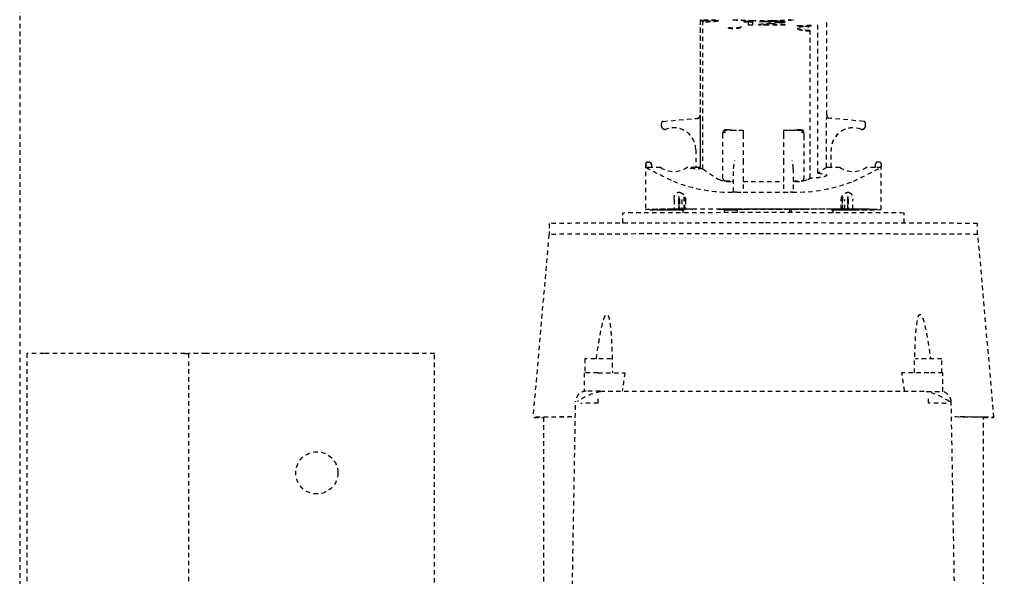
# Model space of a CAD drawing. Header units: centimetres. Extents: x 47725 to 65780, y 1899 to 12037.
# Tile 47 of 156: x 50530 to 50558, y 4558 to 4573. Entities that reach past the tile are written whole.
import ezdxf

# ---------------------------------------------------------------- set-up
doc = ezdxf.new("R2010")
doc.units = ezdxf.units.CM
doc.header["$LTSCALE"] = 0.02
doc.linetypes.add('DASHED2', pattern=[9.525, 6.35, -3.175])
doc.layers.add('CKDRZWI_', color=7, linetype='Continuous')

# ---------------------------------------------------------------- blocks, each defined once
blk = doc.blocks.new('A$7E8814B27261F1')
at = {"color": 7, "linetype": 'DASHED2', "ltscale": 10}
for p, q in [((636.73, 300), (367, 300)), ((711.34, 300), (636.73, 300)), ((554, 298), (353, 298)), ((554, 293), (554, 298)), ((554, 253), (554, 293)), ((554, 252), (457, 252)), ((554, 253), (554, 252)), ((554, 247), (554, 252)), ((554, 187), (554, 247)), ((554, 182), (554, 187)), ((452.5, 182), (554, 182)), ((587.81, 149.5), (535.81, 154.05)), ((535.81, 151.05), (447.86, 151.05)), ((590.91, 149.4), (587.82, 149.4)), ((442.63, 143.61), (540.3, 141.91)), ((548.45, 139.52), (543.12, 139.52)), ((552.45, 139.27), (548.46, 139.27)), ((539.79, 135.47), (541.26, 135.47)), ((543.26, 134.91), (543.26, 42.09)), ((548.46, 135.52), (548.46, 127.9)), ((591.05, 128.5), (593.91, 128.5)), ((607.91, 122), (594.91, 122)), ((606.91, 120.25), (606.91, 121.97)), ((607.92, 121.97), (606.91, 121.97)), ((607.82, 120.25), (607.82, 120.45)), ((607.82, 120.45), (607.92, 120.45)), ((608.42, 121.47), (608.42, 120.95)), ((594.89, 119.69), (594.89, 120.25)), ((594.89, 120.25), (594.92, 120.25)), ((594.89, 119.69), (594.93, 119.69)), ((594.92, 120.25), (594.92, 119.94)), ((606.89, 117.71), (606.89, 120.25)), ((606.89, 120.25), (606.91, 120.25)), ((606.91, 120.25), (607.82, 120.25)), ((594.88, 114.63), (594.88, 114.82)), ((594.88, 114.82), (594.88, 114.6)), ((594.88, 114.82), (594.89, 114.82)), ((594.92, 114.82), (594.89, 114.82)), ((594.99, 115.17), (594.93, 115.17)), ((594.94, 114.6), (594.94, 114.82)), ((594.94, 114.82), (594.94, 114.63)), ((594.94, 114.82), (595, 114.82)), ((617.95, 117.15), (617.95, 117.14)), ((617.96, 117.15), (617.95, 117.15)), ((618.72, 117.5), (618.7, 117.5)), ((618.72, 117.5), (619.5, 117.5)), ((619.99, 117.04), (620.84, 107.4)), ((594.81, 114.1), (594.81, 113.93)), ((594.81, 112.62), (594.81, 113.93)), ((594.81, 112.62), (594.81, 112.5)), ((594.81, 112.5), (594.81, 112.38)), ((594.81, 111.66), (594.81, 112.38)), ((594.89, 111.4), (594.89, 114.02)), ((594.89, 112.45), (594.89, 111.4)), ((594.92, 114.37), (594.92, 111.4)), ((594.93, 111.4), (594.93, 112.84)), ((594.94, 114.6), (595, 114.6)), ((595.02, 113.93), (595.02, 114.1)), ((595.02, 112.62), (595.02, 113.93)), ((597.72, 113.93), (595.02, 113.93)), ((595.02, 112.62), (595.02, 112.5)), ((597.72, 112.62), (595.02, 112.62)), ((595.02, 112.5), (595.02, 112.38)), ((595.02, 112.5), (598.59, 112.5)), ((595.02, 111.66), (595.02, 112.38)), ((597.72, 112.38), (595.02, 112.38)), ((594.44, 111.4), (594.01, 111.4)), ((594.96, 111.4), (594.44, 111.4)), ((594.81, 111.66), (594.85, 111.66)), ((594.99, 111.07), (594.99, 110.93)), ((594.99, 111.07), (599, 111.07)), ((594.99, 110.85), (594.99, 111.07)), ((594.99, 110.85), (598.64, 110.85)), ((597.72, 111.66), (595.02, 111.66)), ((595.03, 107.75), (595.03, 110.64)), ((597.73, 110.64), (595.03, 110.64)), ((606.89, 107.75), (606.89, 110.29)), ((595, 108.79), (595, 108.57)), ((595, 107.77), (595.03, 107.77)), ((606.87, 106.42), (648.68, 106.42)), ((606.89, 107.75), (606.91, 107.75)), ((606.91, 106.48), (606.91, 107.75)), ((611.92, 107.75), (606.91, 107.75)), ((620.73, 106.48), (606.91, 106.48)), ((648.72, 106.5), (621.83, 106.5)), ((648.68, 106.42), (648.68, 105.5)), ((606.46, 105.77), (648.24, 105.77)), ((648.26, 105.77), (648.24, 105.77)), ((595.03, 101.5), (595.03, 101.5)), ((595.03, 101.5), (595.04, 101.5)), ((594.44, 99.62), (594.03, 99.62)), ((595.03, 99.62), (594.44, 99.62)), ((594.79, 99.62), (594.79, 96)), ((594.8, 96), (594.8, 99.62)), ((594.81, 98.5), (594.81, 98.5)), ((594.81, 98.5), (595.01, 98.5)), ((595.01, 98.5), (595.01, 98.5)), ((595.01, 98.5), (595.03, 98.5)), ((595.03, 100.7), (595.03, 76.3)), ((595.04, 76.3), (595.04, 100.7)), ((603.03, 99.3), (603.03, 97)), ((603.73, 100), (615.96, 100)), ((615.96, 100), (616.65, 100)), ((616.65, 100), (616.84, 100)), ((617.35, 94.25), (617.35, 99.3)), ((617.54, 98.85), (617.54, 99.3)), ((595.01, 96), (594.03, 96)), ((594.78, 96), (594.78, 96.07)), ((594.78, 96), (594.78, 96.07)), ((594.81, 97.7), (594.81, 96)), ((594.82, 96), (594.82, 97.7)), ((595.01, 97.7), (595.01, 92.5)), ((595.02, 95.73), (595.02, 97.7)), ((595.02, 95.62), (595.02, 95.73)), ((595.03, 95.73), (595.02, 95.73)), ((595.02, 95.5), (595.02, 95.62)), ((595.02, 95.62), (595.03, 95.62)), ((595.02, 81.5), (595.02, 95.5)), ((595.03, 95.5), (595.02, 95.5)), ((595.04, 96.07), (595.04, 80.93)), ((595.05, 96.07), (595.05, 80.93)), ((599.82, 96.07), (599.82, 96.6)), ((599.82, 96.07), (599.82, 94.25)), ((599.94, 97), (606.53, 97)), ((602.88, 97), (602.88, 97.47)), ((606.53, 97), (608.88, 96.6)), ((617.51, 97.47), (617.51, 94.25)), ((595.01, 92.5), (595.01, 92.5)), ((595.01, 84.5), (595.01, 92.5)), ((608.88, 94.25), (599.82, 94.25)), ((599.82, 94.25), (599.82, 82.75)), ((602.88, 94.25), (602.88, 82.75)), ((616.29, 94.25), (608.88, 94.25)), ((617.35, 94.25), (616.29, 94.25)), ((617.51, 94.25), (617.35, 94.25)), ((647.36, 92.75), (648.33, 92.75)), ((647.36, 91.5), (647.36, 92.75)), ((648.17, 91.5), (648.17, 92.75)), ((648.19, 94), (648.35, 94)), ((648.47, 92.75), (648.33, 92.75)), ((648.47, 91.5), (648.47, 92.75)), ((647.36, 91.5), (648.47, 91.5)), ((647.36, 82.33), (647.36, 89.83)), ((647.36, 89.83), (647.51, 89.83)), ((648.27, 88.58), (648.27, 89.63)), ((648.58, 86), (648.58, 91)), ((647.51, 88.17), (647.36, 88.17)), ((647.51, 82.33), (647.51, 88.17)), ((648.35, 89.42), (648.27, 89.42)), ((648.42, 88.58), (648.27, 88.58)), ((648.45, 87.75), (648.35, 87.75)), ((595.01, 84.5), (595.01, 79.3)), ((595.01, 84.5), (595.01, 84.5)), ((648.14, 84), (647.97, 84)), ((648.45, 84.21), (648.34, 84.21)), ((648.38, 85.67), (648.38, 86.5)), ((648.47, 86.29), (648.38, 86.29)), ((648.47, 85.46), (648.38, 85.46)), ((648.5, 86.2), (648.39, 86.2)), ((648.47, 85.46), (648.47, 86.29)), ((595.02, 81.5), (595.02, 81.38)), ((595.03, 81.5), (595.02, 81.5)), ((595.02, 81.38), (595.02, 81.27)), ((595.02, 81.38), (595.03, 81.38)), ((595.02, 79.3), (595.02, 81.27)), ((595.03, 81.27), (595.02, 81.27)), ((608.88, 82.75), (599.82, 82.75)), ((599.82, 82.75), (599.82, 80.93)), ((616.29, 82.75), (608.88, 82.75)), ((617.35, 82.75), (616.29, 82.75)), ((617.51, 82.75), (617.35, 82.75)), ((617.35, 77.7), (617.35, 82.75)), ((617.51, 82.75), (617.51, 79.53)), ((647.36, 82.33), (647.51, 82.33)), ((648.23, 83.58), (648.01, 83.58)), ((648.42, 83.38), (648.12, 83.38)), ((648.35, 82.54), (648.14, 82.54)), ((648.23, 83.58), (648.27, 83.58)), ((648.23, 82.33), (648.27, 82.33)), ((594.03, 81), (595.01, 81)), ((594.49, 80.6), (594.03, 80.6)), ((595.01, 80.6), (594.49, 80.6)), ((595.01, 78.5), (595.01, 78.5)), ((595.01, 78.5), (595.03, 78.5)), ((599.82, 80.4), (599.82, 80.93)), ((606.53, 80), (599.94, 80)), ((602.88, 79.53), (602.88, 80)), ((603.03, 80), (603.03, 77.7)), ((615.96, 77), (603.73, 77)), ((616.65, 77), (615.96, 77)), ((617.54, 77.7), (617.54, 78.19)), ((595.03, 75.5), (595.03, 75.5)), ((595.03, 75.5), (595.04, 75.5)), ((603.87, 75.17), (645.62, 75.17)), ((605.27, 73.03), (647.07, 73.03)), ((606.91, 69.25), (606.91, 70.52)), ((606.91, 70.52), (620.73, 70.52)), ((621.83, 70.5), (648.72, 70.5)), ((594.49, 68.8), (594.02, 68.8)), ((594.49, 68.8), (594.99, 68.8)), ((594.8, 66.36), (594.8, 68.8)), ((594.83, 68.43), (594.83, 68.21)), ((594.89, 68.65), (594.89, 64.55)), ((594.89, 62.98), (594.89, 68.65)), ((594.92, 68.51), (594.92, 62.63)), ((594.93, 64.16), (594.93, 68.51)), ((595, 68.21), (595, 69.4)), ((595.03, 69.4), (595, 69.4)), ((595.03, 66.36), (595.03, 69.25)), ((606.89, 66.71), (606.89, 69.25)), ((606.89, 69.25), (606.91, 69.25)), ((606.91, 69.25), (611.92, 69.25)), ((619.99, 59.96), (620.84, 69.6)), ((594.84, 66.36), (594.8, 66.36)), ((594.81, 64.62), (594.81, 65.34)), ((594.85, 65.34), (594.81, 65.34)), ((594.81, 64.5), (594.81, 64.62)), ((594.81, 64.38), (594.81, 64.5)), ((594.84, 66.15), (594.84, 65.93)), ((594.84, 65.93), (594.84, 66.07)), ((594.84, 65.93), (594.84, 65.93)), ((594.99, 66.15), (594.99, 65.93)), ((597.94, 66.15), (594.99, 66.15)), ((594.99, 65.93), (594.99, 66.07)), ((594.99, 65.93), (599, 65.93)), ((595.02, 64.62), (595.02, 65.34)), ((595.02, 65.34), (597.72, 65.34)), ((595.02, 64.5), (595.02, 64.62)), ((597.72, 64.62), (595.02, 64.62)), ((595.02, 64.38), (595.02, 64.5)), ((595.02, 64.5), (598.59, 64.5)), ((595.03, 66.36), (597.73, 66.36)), ((594.81, 63.07), (594.81, 64.38)), ((594.81, 63.07), (594.81, 62.9)), ((594.88, 62.4), (594.88, 62.18)), ((594.88, 62.18), (594.88, 62.37)), ((594.88, 62.18), (594.89, 62.18)), ((594.89, 62.18), (594.92, 62.18)), ((594.93, 61.83), (594.99, 61.83)), ((594.94, 62.18), (594.94, 62.4)), ((595, 62.4), (594.94, 62.4)), ((594.94, 62.37), (594.94, 62.18)), ((594.94, 62.18), (595, 62.18)), ((595.02, 63.07), (595.02, 64.38)), ((597.72, 64.38), (595.02, 64.38)), ((595.02, 62.9), (595.02, 63.07)), ((595.02, 63.07), (597.72, 63.07)), ((606.89, 56.75), (606.89, 59.29)), ((617.95, 59.85), (617.95, 59.86)), ((617.95, 59.85), (617.96, 59.85)), ((618.7, 59.5), (618.72, 59.5)), ((618.72, 59.5), (619.5, 59.5)), ((594.89, 56.75), (594.89, 57.31)), ((594.89, 57.31), (594.93, 57.31)), ((594.92, 56.75), (594.89, 56.75)), ((594.92, 57.06), (594.92, 56.75)), ((606.89, 56.75), (606.91, 56.75)), ((606.91, 55.03), (606.91, 56.75)), ((607.82, 56.75), (606.91, 56.75)), ((607.82, 56.75), (607.82, 56.55)), ((607.82, 56.55), (607.92, 56.55)), ((608.42, 55.53), (608.42, 56.05)), ((594.91, 55), (607.91, 55)), ((607.92, 55.03), (606.91, 55.03)), ((548.46, 41.48), (548.46, 49.11)), ((591.05, 48.5), (593.91, 48.5)), ((539.79, 41.53), (541.26, 41.53)), ((543.08, 37.48), (548.45, 37.48)), ((548.46, 37.73), (552.45, 37.73)), ((425.73, 33.09), (540.3, 35.09)), ((439.87, 25.95), (535.81, 25.95)), ((535.81, 22.95), (587.81, 27.5)), ((587.82, 27.6), (590.91, 27.6))]:
    blk.add_line(p, q, dxfattribs=at)
blk.add_circle((520, 215.5), 6, dxfattribs=at)
for centre, radius, start, end in [((383.37, 137.51), 156.43, 359.2526, 1.0837), ((527.43, 132.06), 15.87, 10.1602, 35.9465), ((202.61, 135.91), 340.65, 359.8318, 0.5045), ((76.01, -3173.26), 3334.79, 81.8553, 81.94568), ((896.08, -28.04), 325.77, 152.5814, 154.1313), ((607.92, 121.47), 0.5, 359.9911, 89.9907), ((607.92, 120.95), 0.5, 270, 0), ((612.16, 114), 6.44, 144.8218, 215.1782), ((611.9, 114), 6.25, 270, 20.1712), ((611.9, 114), 6.25, 270, 20.1712), ((611.91, 114), 6.25, 270, 20.1712), ((611.92, 114), 6.25, 270, 20.1712), ((618.7, 116.5), 1, 150.0001, 200.1712), ((618.71, 116.5), 1, 139.4778, 200.1712), ((618.72, 116.5), 1, 139.4778, 200.1712), ((618.72, 116.5), 1, 150.0001, 200.1712), ((618.7, 116.5), 1, 89.9619, 149.9543), ((618.72, 116.5), 0.998, 90.0341, 150.0503), ((619.5, 117), 0.5, 69.5369, 90), ((619.5, 117), 0.5, 5, 90), ((645.01, 97.55), 45.2, 158.5222, 181.0926), ((605.77, 107.1), 1.3, 328.4612, 331.3703), ((620.56, 200.83), 94.35, 270.101, 270.7745), ((621.83, 107.49), 1, 184.9941, 269.9954), ((746.22, 35.66), 120.52, 144.0021, 144.0423), ((648.68, 106.22), 0.203, 3.2931, 90.1351), ((1514.33, -492.98), 1087.54, 146.59455, 146.87887), ((611.7, 97.97), 8.83, 158.1327, 183.2733), ((603.73, 99.3), 0.7, 90, 180), ((616.65, 99.3), 0.7, 0, 90), ((616.84, 99.3), 0.7, 0, 90), ((596.89, 98.54), 20.65, 357.0293, 0.8983), ((601.11, 96.6), 1.29, 176.0815, 180.0165), ((826.85, 87.85), 178.24, 177.0425, 178.9995), ((820.36, 88.16), 171.68, 176.9869, 179.0517), ((542.76, 81.58), 106.15, 6.0394, 6.7183), ((542.88, 83.02), 106.03, 5.2638, 5.9425), ((469.35, 67.41), 179.56, 5.3003, 7.1727), ((638.23, 85.81), 10.74, 19.6422, 20.8266), ((648.39, 90.98), 0.185, 269.349, 4.729), ((648.5, 91), 0.2, 292.3069, 359.0633), ((468.7, 67.41), 179.91, 6.624, 6.7547), ((464.19, 65.43), 184.73, 5.4454, 7.0705), ((583.99, 79.42), 64.93, 7.7463, 8.1175), ((327.55, 68.77), 321.37, 3.3481, 3.4597), ((505.14, 76.64), 143.77, 4.765, 5.0983), ((78.13, 64.81), 570.78, 2.3029, 2.3866), ((611.34, 76.35), 37.59, 11.0927, 11.7406), ((583.99, 92.75), 64.93, 351.8825, 352.2537), ((327.55, 103.39), 321.37, 356.5403, 356.6519), ((648.39, 86.02), 0.185, 355.2067, 90.7153), ((78.13, 107.14), 570.78, 357.6134, 357.6971), ((648.5, 86), 0.2, 0.9359, 67.6933), ((826.85, 89.15), 178.23, 181.0004, 182.9575), ((820.53, 88.85), 171.85, 180.9493, 183.012), ((504.56, 95.32), 144.06, 355.07, 355.2445), ((583.68, 72.49), 65.24, 8.8593, 9.2298), ((637.89, 78.28), 11.1, 21.4128, 22.5724), ((638.23, 86.15), 10.74, 339.1733, 340.3577), ((505.14, 95.32), 143.77, 354.9017, 355.235), ((601.11, 80.4), 1.29, 179.9835, 183.9185), ((646.48, 79.71), 46.66, 179.2656, 201.1195), ((611.7, 79.03), 8.83, 176.7267, 201.8673), ((605.85, 91.05), 11.07, 273.5174, 285.8478), ((596.89, 78.46), 20.65, 359.2011, 2.9704), ((603.73, 77.7), 0.7, 180, 270), ((1104.63, 402.35), 598.18, 213.09426, 213.15873), ((616.65, 77.7), 0.7, 270, 0), ((616.84, 77.7), 0.7, 270, 0), ((624, 74.7), 20.14, 178.6529, 180.0014), ((525.3, 19.16), 96.42, 32.1856, 33.9693), ((645.62, 75.81), 0.637, 269.9665, 274.6966), ((647.07, 73.25), 0.22, 270.0046, 275.5235), ((620.57, -22.75), 93.27, 89.2217, 89.9029), ((621.83, 69.51), 1, 90.004, 175.0047), ((611.9, 63), 6.25, 339.8288, 90), ((611.9, 63), 6.25, 339.8288, 90), ((611.91, 63), 6.25, 339.8288, 90), ((611.92, 63), 6.25, 339.8288, 90), ((612.16, 63), 6.44, 144.8218, 215.1782), ((932.93, 223.53), 366.99, 205.9558, 207.3316), ((618.7, 60.5), 1, 159.8288, 209.9999), ((618.71, 60.5), 1, 159.8288, 220.5222), ((618.72, 60.5), 1, 159.8288, 209.9999), ((618.72, 60.5), 1, 159.8288, 220.5222), ((618.7, 60.5), 1, 210.05, 270.0338), ((618.72, 60.5), 0.999, 209.9539, 269.9617), ((619.5, 60), 0.5, 270, 355), ((619.5, 60), 0.5, 270, 290.4631), ((607.92, 56.05), 0.5, 0, 90), ((607.92, 55.53), 0.5, 270.0093, 0.0089), ((76.01, 3350.26), 3334.79, 278.05431, 278.1447), ((527.43, 44.94), 15.87, 324.0555, 349.8388), ((389.94, 39.47), 149.86, 358.8761, 0.7876), ((540.14, 38.09), 3, 272.9782, 360), ((369.04, 39.09), 171.3, 358.6612, 358.8486)]:
    blk.add_arc(centre, radius, start, end, dxfattribs=at)
for centre, major_axis, ratio, start_param, end_param in [((535.81, 88.5), (0, -65.55), 0.002935, 2.551097, 3.445304), ((535.81, 88.5), (0, -62.55), 0.002935, 2.62761, 3.141593), ((587.81, 88.5), (0, -61), 0.002935, 1.570796, 3.141336), ((590.91, 88.5), (0, -60.9), 0.002935, 1.570796, 3.141593), ((548.45, 135.52), (0, 4), 0.002935, 4.712389, 6.283185), ((552.45, 135.52), (0, 3.75), 0.002935, 3.141593, 6.283185), ((593.91, 88.5), (0, 40), 0.002935, 3.141593, 6.283185), ((594.91, 42), (0, -80), 0.002935, 2.693405, 3.589781), ((607.91, 42), (0, -80), 0.002935, 3.11659, 3.141593), ((594.91, 42), (0, 78), 0.002935, 0.089864, 0.448188), ((594.91, 42), (0, 78), 0.002935, 5.834997, 6.244714), ((594.91, 42), (0, 73.3), 0.002935, 0.114734, 0.134903), ((594.89, 114.02), (0, -0.8), 0.002935, 1.570796, 3.256327), ((594.93, 114.37), (0, -0.8), 0.002935, 3.082247, 4.712389), ((594.91, 42), (0, 73.3), 0.002935, 6.148283, 6.22384), ((594.84, 96.07), (0, 18), 0.002935, 0.448188, 0.523599), ((594.91, 42), (0, 73.3), 0.002935, 0.138053, 0.34709), ((594.91, 42), (0, 71.5), 0.002935, 0.124263, 0.242963), ((594.89, 112.45), (0, -0.5), 0.002935, 1.570796, 3.265856), ((594.93, 112.84), (0, -0.5), 0.002935, 3.073935, 4.712389), ((594.91, 42), (0, 71.5), 0.002935, 5.882509, 6.215528), ((594.91, 42), (0, 73.3), 0.002935, 5.936095, 6.145132), ((594.99, 96.07), (0, 18), 0.002935, 5.759587, 5.834997), ((597.72, 111.46), (2, -0.01), 0.577345, 1.124172, 1.575199), ((597.72, 113.54), (2, 0.01), 0.577345, 4.707987, 5.159013), ((599.69, 96.07), (0, 20), 0.002935, 5.658305, 5.700821), ((594.91, 42), (0, 73.3), 0.002935, 5.883677, 5.933101), ((595, 108.79), (0, 0.8), 0.002935, 4.712389, 5.883677), ((594.99, 96.07), (0, -20), 0.002935, 1.570796, 2.386989), ((595, 108.57), (0, 0.8), 0.002935, 2.740916, 4.712389), ((594.99, 96.07), (0, -18), 0.002935, 1.570796, 2.276568), ((595.03, 100.7), (0, 0.8), 0.002935, 0, 1.570796), ((595.03, 100.7), (0, 0.8), 0.002935, 4.712389, 6.283185), ((594.84, 96.07), (0, -18), 0.002935, 4.514006, 4.712389), ((594.84, 96.07), (0, 20), 0.002935, 1.392477, 1.570796), ((594.81, 97.7), (0, -0.8), 0.002935, 1.570796, 3.141591), ((594.81, 97.7), (0, -0.8), 0.002935, 3.141591, 4.712389), ((595.01, 97.7), (0, 0.8), 0.002935, 4.712389, 6.283185), ((595.01, 97.7), (0, 0.8), 0.002935, 0.000002, 1.570796), ((646.69, 94.8), (0, -0.2), 0.986498, 1.570796, 2.767434), ((648.5, 91), (-0.2, 0.003), 0.292087, 3.141166, 3.197515), ((587.81, 88.5), (0, 61), 0.002935, 3.141849, 4.712389), ((590.91, 88.5), (0, 60.9), 0.002935, 3.141593, 4.712389), ((648.5, 86), (-0.2, -0.003), 0.292102, 3.085671, 3.141589), ((595.01, 79.3), (0, 0.8), 0.002935, 1.570796, 3.141594), ((595.01, 79.3), (0, 0.8), 0.002935, 3.141591, 4.712389), ((594.99, 80.93), (0, -20), 0.002935, 0.754604, 1.570796), ((594.99, 80.93), (0, 18), 0.002935, 4.006617, 4.712389), ((595.03, 76.3), (0, 0.8), 0.002935, 1.570796, 3.141594), ((595.03, 76.3), (0, 0.8), 0.002935, 3.141593, 4.712389), ((621.83, 172.5), (0, 102), 0.002935, 3.131725, 3.156371), ((594.84, 80.93), (0, -20), 0.002935, 5.363787, 5.528582), ((594.91, 135), (0, -71.5), 0.002935, 5.882509, 6.158922), ((594.83, 68.43), (0, -0.8), 0.002935, 4.226433, 4.712389), ((594.83, 68.21), (0, -0.8), 0.002935, 4.712389, 5.883677), ((594.91, 135), (0, -73.3), 0.002935, 5.883677, 5.933101), ((594.9, 68.65), (0, -2.8), 0.002935, 4.657195, 4.712389), ((594.9, 68.65), (0, -2), 0.002935, 4.635079, 4.712389), ((594.92, 68.51), (0, -2), 0.002935, 1.570796, 1.715896), ((594.92, 68.51), (0, -2.8), 0.002935, 1.570796, 1.67426), ((594.91, 135), (0, -71.5), 0.002935, 0.067657, 0.338146), ((594.98, 68.49), (0, 1), 0.002935, 3.479739, 5.025142), ((594.99, 74.7), (0, 5.9), 0.002935, 3.141593, 3.597946), ((594.91, 135), (0, -73.3), 0.002935, 0.350084, 0.399508), ((595, 68.21), (0, -0.8), 0.002935, 0.399508, 1.570796), ((594.84, 80.93), (0, -18), 0.002935, 5.759587, 5.834997), ((594.91, 135), (0, -78), 0.002935, 5.834997, 6.193321), ((594.91, 135), (0, -73.3), 0.002935, 5.936095, 6.145132), ((594.89, 64.55), (0, 0.5), 0.002935, 3.017329, 4.712389), ((594.91, 135), (0, -78), 0.002935, 0.038471, 0.448188), ((594.91, 135), (0, -73.3), 0.002935, 0.138053, 0.34709), ((594.99, 80.93), (0, -18), 0.002935, 0.448188, 0.523599), ((597.72, 63.46), (2, -0.01), 0.577345, 1.124172, 1.575199), ((597.72, 65.54), (2, 0.01), 0.577345, 4.707987, 5.159013), ((599.69, 80.93), (0, -20), 0.002935, 0.582364, 0.62488), ((594.91, 135), (0, 80), 0.002935, 2.693405, 3.589781), ((594.91, 135), (0, -73.3), 0.002935, 6.148283, 6.168451), ((594.89, 62.98), (0, 0.8), 0.002935, 3.026858, 4.712389), ((594.93, 62.63), (0, 0.8), 0.002935, 1.570796, 3.200938), ((594.93, 64.16), (0, 0.5), 0.002935, 1.570796, 3.20925), ((594.91, 135), (0, -73.3), 0.002935, 0.059345, 0.134903), ((607.91, 135), (0, 80), 0.002935, 3.141593, 3.166595), ((552.45, 41.48), (0, -3.75), 0.002935, 0, 3.141593), ((543.18, 35), (0, -10.85), 0.002935, 4.012474, 4.423392), ((548.45, 41.48), (0, -4), 0.002935, 0, 1.570796), ((535.81, 88.5), (0, 65.55), 0.002935, 2.837881, 3.732056), ((535.81, 88.5), (0, 62.55), 0.002935, 3.141593, 3.655545)]:
    blk.add_ellipse(centre, major_axis=major_axis, ratio=ratio, start_param=start_param, end_param=end_param, dxfattribs=at)
for points, weights in [([(543.24, 138.91), (543.24, 140.64), (542.03, 141.88), (540.3, 141.91)], [1.16736616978, 0.944209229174, 0.944211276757, 1.16737231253]), ([(648.86, 97.04), (648.89, 97.08), (648.91, 97.13), (648.91, 97.18)], [1.04244449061, 0.987803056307, 0.985919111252, 1.03679265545]), ([(648.86, 79.96), (648.89, 79.92), (648.91, 79.87), (648.91, 79.82)], [1.04244660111, 0.987803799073, 0.985918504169, 1.0367907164])]:
    blk.add_rational_spline(points, weights, degree=3, dxfattribs=at)
for points, knots in [([(552.45, 136.03), (552.66, 136), (554.2, 135.79), (557.16, 135.34), (560.61, 134.72), (563.07, 134.13), (564.24, 133.73), (564.78, 133.45), (564.99, 133.27), (565.07, 133.14), (565.12, 132.9), (564.48, 132.49), (563.54, 132.31), (562.4, 132.11), (561.06, 131.95), (559.26, 131.8), (556.52, 131.64), (552.88, 131.5), (550.01, 131.47), (548.46, 131.45)], [0.1164224, 0.1164224, 0.1164224, 0.1164224, 0.1349744, 0.2502166, 0.3752995, 0.4378256, 0.469073, 0.4846887, 0.4925198, 0.4966186, 0.5003701, 0.5218265, 0.5621282, 0.5906125, 0.6246781, 0.6818998, 0.7497834, 0.8650196, 1, 1, 1, 1]), ([(597.72, 113.93), (597.81, 113.93), (597.99, 113.93), (598.26, 113.9), (598.51, 113.85), (598.75, 113.79), (598.97, 113.71), (599.16, 113.62), (599.33, 113.51), (599.47, 113.38), (599.58, 113.25), (599.66, 113.1), (599.71, 112.94), (599.72, 112.83), (599.72, 112.78)], [0, 0, 0, 0, 0.080299, 0.160892, 0.241432, 0.321708, 0.402073, 0.483384, 0.5664, 0.650567, 0.73553, 0.821698, 0.909645, 1, 1, 1, 1]), ([(599.72, 112.29), (599.72, 112.26), (599.72, 112.19), (599.71, 112.08), (599.68, 111.97), (599.64, 111.87), (599.57, 111.7), (599.45, 111.49), (599.23, 111.24), (598.94, 111.01), (598.65, 110.84), (598.39, 110.74), (598.17, 110.69), (597.96, 110.65), (597.81, 110.65), (597.73, 110.64)], [0, 0, 0, 0, 0.050023, 0.09988, 0.14974, 0.199772, 0.250143, 0.37683, 0.500075, 0.624995, 0.749862, 0.813296, 0.874922, 0.937809, 1, 1, 1, 1]), ([(606.46, 105.77), (606.46, 105.84), (606.46, 105.96), (606.46, 106.14), (606.46, 106.32), (606.47, 106.57), (606.47, 106.86), (606.49, 107.32), (606.51, 107.86), (606.54, 108.43), (606.58, 108.91), (606.63, 109.28), (606.67, 109.53), (606.71, 109.66), (606.74, 109.65), (606.78, 109.51), (606.81, 109.25), (606.83, 108.86), (606.85, 108.37), (606.86, 107.89), (606.86, 107.46), (606.87, 107.13), (606.87, 106.78), (606.87, 106.54), (606.87, 106.42)], [0, 0, 0, 0, 0.015651, 0.031274, 0.046901, 0.062563, 0.09382, 0.125107, 0.18759, 0.250074, 0.312557, 0.375041, 0.437525, 0.500008, 0.562492, 0.624975, 0.687459, 0.749942, 0.812425, 0.874909, 0.906174, 0.937453, 0.968721, 1, 1, 1, 1]), ([(648.52, 101.35), (648.51, 101.35), (648.49, 101.37), (648.46, 101.48), (648.42, 101.69), (648.39, 101.98), (648.35, 102.34), (648.32, 102.77), (648.29, 103.22), (648.27, 103.67), (648.26, 104.1), (648.25, 104.5), (648.24, 104.87), (648.24, 105.2), (648.24, 105.4), (648.24, 105.5)], [0.49972, 0.49972, 0.49972, 0.49972, 0.5382142, 0.5852752, 0.6322933, 0.6793824, 0.7266415, 0.7730486, 0.8166173, 0.8562278, 0.8919375, 0.9239515, 0.9524829, 0.9777522, 1, 1, 1, 1]), ([(648.26, 105.77), (648.27, 105.77), (648.29, 105.77), (648.32, 105.76), (648.35, 105.75), (648.38, 105.72), (648.41, 105.68), (648.43, 105.63), (648.44, 105.58), (648.44, 105.56), (648.44, 105.55)], [0, 0, 0, 0, 0.077819, 0.160912, 0.250672, 0.364355, 0.500619, 0.750049, 0.895526, 1, 1, 1, 1]), ([(648.88, 105.5), (648.88, 105.4), (648.88, 105.2), (648.88, 104.88), (648.88, 104.52), (648.88, 104.13), (648.87, 103.7), (648.87, 103.25), (648.86, 102.79), (648.85, 102.35), (648.83, 101.94), (648.81, 101.61), (648.79, 101.36), (648.76, 101.2), (648.73, 101.14), (648.7, 101.17), (648.66, 101.29), (648.62, 101.51), (648.59, 101.81), (648.55, 102.19), (648.52, 102.64), (648.49, 103.11), (648.47, 103.58), (648.46, 104.03), (648.45, 104.45), (648.44, 104.84), (648.44, 105.18), (648.44, 105.4), (648.44, 105.5)], [0, 0, 0, 0, 0.021142, 0.044766, 0.071225, 0.100844, 0.13394, 0.170836, 0.211756, 0.256205, 0.30257, 0.349502, 0.396623, 0.443801, 0.49106, 0.538246, 0.585336, 0.632379, 0.679485, 0.726752, 0.773158, 0.816715, 0.85631, 0.892002, 0.923998, 0.952512, 0.977766, 1, 1, 1, 1]), ([(648.68, 105.5), (648.68, 105.41), (648.68, 105.21), (648.68, 104.9), (648.68, 104.56), (648.68, 104.19), (648.67, 103.78), (648.67, 103.36), (648.66, 102.92), (648.65, 102.49), (648.63, 102.11), (648.62, 101.88), (648.61, 101.77), (648.61, 101.75)], [0, 0, 0, 0, 0.0211535, 0.0447913, 0.0712654, 0.1008996, 0.134011, 0.1709219, 0.2118535, 0.2563086, 0.3026678, 0.349585, 0.3586014, 0.3586014, 0.3586014, 0.3586014]), ([(616.47, 100), (616.49, 100), (616.53, 100), (616.58, 99.98), (616.64, 99.96), (616.7, 99.92), (616.75, 99.87), (616.8, 99.82), (616.84, 99.75), (616.88, 99.67), (616.91, 99.59), (616.94, 99.5), (616.95, 99.4), (616.96, 99.33), (616.96, 99.3)], [0, 0, 0, 0, 0.075055, 0.151653, 0.229775, 0.309404, 0.390525, 0.473128, 0.557207, 0.642763, 0.729804, 0.818344, 0.908402, 1, 1, 1, 1]), ([(646.69, 95), (646.69, 95), (646.69, 95), (646.68, 95), (646.66, 95.01), (646.65, 95.01), (646.64, 95.03), (646.62, 95.05), (646.6, 95.07), (646.58, 95.11), (646.56, 95.16), (646.54, 95.22), (646.51, 95.3), (646.48, 95.41), (646.46, 95.54), (646.43, 95.71), (646.4, 95.93), (646.37, 96.19), (646.35, 96.51), (646.34, 96.86), (646.35, 97.22), (646.36, 97.57), (646.38, 97.88), (646.41, 98.14), (646.44, 98.35), (646.47, 98.51), (646.5, 98.64), (646.52, 98.74), (646.55, 98.81), (646.57, 98.87), (646.59, 98.91), (646.61, 98.95), (646.63, 98.97), (646.65, 98.98), (646.66, 98.99), (646.68, 99), (646.69, 99), (646.69, 99), (646.69, 99)], [0, 0, 0, 0, 0.004014, 0.0146, 0.026332, 0.039339, 0.05376, 0.069735, 0.087389, 0.106844, 0.128308, 0.152062, 0.178429, 0.207808, 0.240662, 0.277575, 0.319359, 0.366962, 0.421284, 0.478154, 0.534789, 0.591761, 0.645979, 0.693416, 0.735076, 0.771891, 0.804671, 0.833985, 0.860292, 0.883993, 0.905422, 0.924871, 0.942502, 0.958431, 0.972799, 0.98575, 0.997415, 1, 1, 1, 1]), ([(646.75, 94.97), (646.74, 94.98), (646.73, 95.01), (646.7, 95.09), (646.68, 95.19), (646.65, 95.31), (646.62, 95.48), (646.58, 95.68), (646.55, 95.94), (646.53, 96.26), (646.51, 96.62), (646.51, 97.01), (646.51, 97.4), (646.53, 97.77), (646.56, 98.09), (646.59, 98.35), (646.62, 98.55), (646.65, 98.71), (646.68, 98.84), (646.71, 98.94), (646.73, 99), (646.75, 99.03), (646.75, 99.03)], [0.1249656, 0.1249656, 0.1249656, 0.1249656, 0.1399089, 0.1646577, 0.1921504, 0.2228021, 0.257108, 0.2957375, 0.33955, 0.3897174, 0.4449878, 0.5013467, 0.5576444, 0.6133598, 0.6647061, 0.7094138, 0.7488092, 0.7837565, 0.8149648, 0.8429386, 0.8681016, 0.875035, 0.875035, 0.875035, 0.875035]), ([(599.82, 96.69), (599.83, 96.7), (599.83, 96.73), (599.83, 96.77), (599.84, 96.84), (599.87, 96.92), (599.9, 96.97), (599.92, 97), (599.94, 97), (599.94, 97)], [0, 0, 0, 0, 0.083641, 0.166813, 0.250583, 0.500059, 0.749559, 0.874722, 1, 1, 1, 1]), ([(599.94, 80), (599.94, 80), (599.93, 80), (599.92, 80.01), (599.89, 80.03), (599.87, 80.08), (599.84, 80.17), (599.83, 80.25), (599.83, 80.29), (599.82, 80.31)], [0, 0, 0, 0, 0.083694, 0.166875, 0.250603, 0.500102, 0.749579, 0.87471, 1, 1, 1, 1]), ([(645.62, 75.17), (645.62, 75.26), (645.63, 75.45), (645.64, 75.73), (645.66, 76.05), (645.69, 76.39), (645.73, 76.75), (645.78, 77.14), (645.85, 77.53), (645.93, 77.91), (646.02, 78.24), (646.13, 78.52), (646.24, 78.72), (646.35, 78.83), (646.47, 78.86), (646.57, 78.8), (646.68, 78.66), (646.77, 78.44), (646.86, 78.14), (646.93, 77.78), (647, 77.38), (647.04, 76.97), (647.08, 76.57), (647.11, 76.2), (647.12, 75.84), (647.14, 75.52), (647.14, 75.23), (647.15, 74.95), (647.15, 74.78), (647.15, 74.7)], [0, 0, 0, 0, 0.020926, 0.043994, 0.069664, 0.098391, 0.130627, 0.16683, 0.207124, 0.250961, 0.297498, 0.345635, 0.394126, 0.442303, 0.490287, 0.538246, 0.586235, 0.634163, 0.681542, 0.727683, 0.771519, 0.81183, 0.848083, 0.880547, 0.909626, 0.935711, 0.959197, 0.980483, 1, 1, 1, 1]), ([(645.82, 75.44), (645.83, 75.54), (645.84, 75.74), (645.85, 76.07), (645.88, 76.43), (645.92, 76.81), (645.97, 77.21), (646.04, 77.63), (646.12, 78.03), (646.21, 78.39), (646.32, 78.68), (646.43, 78.9), (646.54, 79.03), (646.66, 79.06), (646.76, 79.01), (646.87, 78.86), (646.97, 78.63), (647.05, 78.32), (647.13, 77.94), (647.19, 77.53), (647.24, 77.1), (647.28, 76.68), (647.3, 76.28), (647.32, 75.91), (647.33, 75.57), (647.34, 75.25), (647.34, 74.97), (647.34, 74.79), (647.34, 74.7)], [0, 0, 0, 0, 0.023312, 0.049243, 0.078262, 0.110837, 0.147433, 0.188267, 0.232812, 0.280219, 0.329392, 0.379022, 0.428342, 0.477454, 0.526537, 0.575651, 0.624725, 0.673266, 0.720578, 0.765576, 0.806985, 0.844224, 0.877555, 0.907393, 0.934144, 0.958214, 0.980018, 1, 1, 1, 1]), ([(646.75, 75.46), (646.78, 75.54), (646.84, 75.72), (646.93, 76.08), (647, 76.51), (647.06, 77.01), (647.11, 77.55), (647.14, 78.14), (647.16, 78.72), (647.16, 79.12), (647.16, 79.3)], [0.6249474, 0.6249474, 0.6249474, 0.6249474, 0.6725645, 0.7205666, 0.7683345, 0.8159059, 0.8633378, 0.9106711, 0.9580431, 1, 1, 1, 1]), ([(616.96, 77.7), (616.96, 77.67), (616.95, 77.61), (616.94, 77.53), (616.93, 77.45), (616.9, 77.37), (616.87, 77.3), (616.84, 77.24), (616.8, 77.18), (616.76, 77.13), (616.71, 77.09), (616.66, 77.06), (616.62, 77.03), (616.57, 77.01), (616.52, 77), (616.49, 77), (616.47, 77)], [0, 0, 0, 0, 0.0786, 0.156066, 0.232414, 0.307656, 0.381804, 0.454864, 0.52684, 0.597733, 0.66754, 0.736255, 0.803869, 0.870372, 0.935753, 1, 1, 1, 1]), ([(605.27, 73.03), (605.26, 72.98), (605.26, 72.87), (605.24, 72.71), (605.23, 72.56), (605.21, 72.36), (605.19, 72.12), (605.14, 71.76), (605.07, 71.37), (604.97, 70.99), (604.86, 70.72), (604.75, 70.57), (604.62, 70.53), (604.5, 70.62), (604.37, 70.82), (604.25, 71.13), (604.14, 71.55), (604.05, 72.06), (603.97, 72.64), (603.92, 73.19), (603.89, 73.64), (603.87, 73.99), (603.86, 74.34), (603.86, 74.58), (603.86, 74.7)], [0, 0, 0, 0, 0.015643, 0.031263, 0.046892, 0.062556, 0.093805, 0.125095, 0.187581, 0.250067, 0.312552, 0.375038, 0.437525, 0.500013, 0.562499, 0.624985, 0.687472, 0.749957, 0.812439, 0.87492, 0.906191, 0.937458, 0.968726, 1, 1, 1, 1]), ([(645.82, 75.44), (645.82, 75.42), (645.83, 75.4), (645.82, 75.34), (645.81, 75.29), (645.78, 75.24), (645.75, 75.21), (645.72, 75.18), (645.69, 75.18), (645.67, 75.18)], [0, 0, 0, 0, 0.107741, 0.250013, 0.499553, 0.635823, 0.749635, 0.88205, 1, 1, 1, 1]), ([(647.09, 73.04), (647.1, 73.04), (647.12, 73.04), (647.15, 73.05), (647.18, 73.06), (647.21, 73.07), (647.25, 73.1), (647.28, 73.13), (647.3, 73.16), (647.3, 73.17), (647.3, 73.18)], [0, 0, 0, 0, 0.076521, 0.15976, 0.250661, 0.364876, 0.500615, 0.7501, 0.897742, 1, 1, 1, 1]), ([(597.73, 66.36), (597.77, 66.35), (597.84, 66.35), (597.95, 66.34), (598.07, 66.33), (598.21, 66.3), (598.39, 66.26), (598.65, 66.16), (598.94, 65.99), (599.23, 65.76), (599.45, 65.51), (599.59, 65.27), (599.67, 65.06), (599.72, 64.88), (599.72, 64.76), (599.72, 64.71)], [0, 0, 0, 0, 0.031116, 0.062229, 0.093519, 0.125165, 0.186776, 0.250223, 0.375087, 0.500003, 0.62323, 0.749928, 0.833651, 0.916748, 1, 1, 1, 1]), ([(599.72, 64.22), (599.72, 64.17), (599.71, 64.06), (599.66, 63.9), (599.58, 63.75), (599.47, 63.62), (599.33, 63.49), (599.16, 63.38), (598.96, 63.29), (598.75, 63.21), (598.51, 63.15), (598.26, 63.1), (597.99, 63.07), (597.81, 63.07), (597.72, 63.07)], [0, 0, 0, 0, 0.09061, 0.178876, 0.265335, 0.350468, 0.434632, 0.517551, 0.598817, 0.679133, 0.759269, 0.839574, 0.919907, 1, 1, 1, 1]), ([(548.46, 45.55), (550.01, 45.53), (552.88, 45.5), (557.18, 45.34), (560.62, 45.12), (563.07, 44.8), (564.25, 44.53), (564.78, 44.32), (564.99, 44.16), (565.07, 44.05), (565.12, 43.81), (564.48, 43.33), (563.54, 43.03), (562.39, 42.71), (561.05, 42.4), (559.25, 42.03), (556.51, 41.56), (554.2, 41.21), (552.66, 41), (552.45, 40.97)], [0, 0, 0, 0, 0.1349743, 0.2502163, 0.3752991, 0.4378252, 0.4690726, 0.4846884, 0.4925185, 0.4966222, 0.5003698, 0.5218272, 0.5621286, 0.5906126, 0.6246784, 0.6819, 0.7497836, 0.8650197, 0.8835763, 0.8835763, 0.8835763, 0.8835763])]:
    blk.add_open_spline(points, degree=3, knots=knots, dxfattribs=at)
for points in [[(646.82, 95.15), (646.81, 95.1), (646.8, 95.06), (646.79, 95.03)], [(648.36, 87.54), (648.37, 87.19), (648.38, 86.85), (648.38, 86.5)], [(648.45, 87.75), (648.46, 87.26), (648.46, 86.78), (648.47, 86.29)], [(648.36, 84.63), (648.37, 84.97), (648.38, 85.32), (648.38, 85.67)], [(648.45, 84.21), (648.46, 84.63), (648.46, 85.04), (648.47, 85.46)]]:
    blk.add_open_spline(points, degree=3, dxfattribs=at)

msp = doc.modelspace()

# ---------------------------------------------------------------- block references
at = {"layer": 'CKDRZWI_', "xscale": 0.1, "yscale": 0.1, "zscale": 0.1, "rotation": 89.99999999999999}
msp.add_blockref('A$7E8814B27261F1', (50560.429, 4508.604), dxfattribs=at)

doc.saveas('drawing.dxf')
